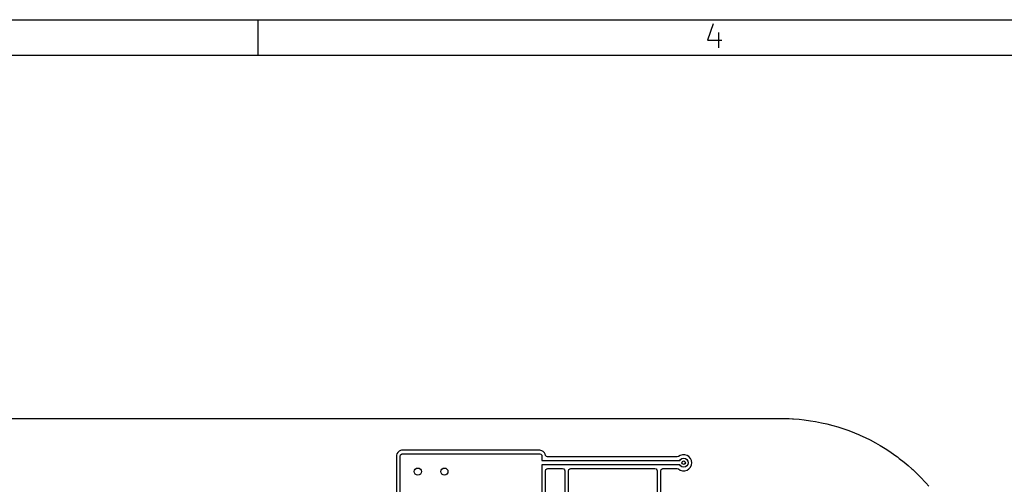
# Model space of a CAD drawing. Extents: x 0.4 to 10.6, y -8.1 to -0.4.
# Tile 41 of 42: x 5.8 to 8, y -1.4 to -0.4. Entities that reach past the tile are written whole.
import ezdxf

# ---------------------------------------------------------------- set-up
doc = ezdxf.new("R2010")
doc.units = 0
doc.header["$MEASUREMENT"] = 0
doc.layers.add('BLACK', color=7, linetype='CONTINUOUS')

msp = doc.modelspace()

# ---------------------------------------------------------------- linework, layer by layer
at = {"layer": 'BLACK', "linetype": 'CONTINUOUS'}
for p, q in [((0.3937, -0.3937), (10.6063, -0.3937)), ((6.29921, -0.47244), (6.29921, -0.3937)), ((7.30928, -0.40282), (7.2971, -0.43938)), ((7.32147, -0.42232), (7.32147, -0.45644)), ((7.2971, -0.43938), (7.32878, -0.43938)), ((0.47244, -0.47244), (10.5276, -0.47244)), ((4.78348, -1.27955), (7.46061, -1.27955)), ((7.46061, -1.27955), (7.46063, -1.27955)), ((7.46063, -1.27955), (7.47823, -1.28006)), ((7.47823, -1.28006), (7.48589, -1.28029)), ((7.48589, -1.28029), (7.48603, -1.2803)), ((7.48603, -1.2803), (7.48818, -1.28049)), ((7.48818, -1.28049), (7.50067, -1.28158)), ((7.50067, -1.28158), (7.51146, -1.28256)), ((7.51146, -1.28256), (7.51159, -1.28258)), ((7.51159, -1.28258), (7.52551, -1.28461)), ((7.52551, -1.28461), (7.53685, -1.28634)), ((7.53685, -1.28634), (7.53698, -1.28636)), ((7.53698, -1.28636), (7.55049, -1.28915)), ((7.55049, -1.28915), (7.56198, -1.29162)), ((7.56198, -1.29162), (7.56209, -1.29165)), ((7.56209, -1.29165), (7.57528, -1.29518)), ((7.57528, -1.29518), (7.58674, -1.29838)), ((7.58674, -1.29838), (7.58685, -1.29841)), ((7.58685, -1.29841), (7.59973, -1.30268)), ((7.59973, -1.30268), (7.61106, -1.30659)), ((7.61106, -1.30659), (7.61116, -1.30663)), ((7.61116, -1.30663), (7.62371, -1.31161)), ((7.62371, -1.31161), (7.63215, -1.3151)), ((7.63215, -1.3151), (7.6349, -1.31624)), ((7.6349, -1.31624), (7.6357, -1.31662)), ((7.6357, -1.31662), (7.64715, -1.32196)), ((7.64715, -1.32196), (7.65807, -1.32727)), ((7.65807, -1.32727), (7.66994, -1.33367)), ((7.66994, -1.33367), (7.68055, -1.33966)), ((6.60894, -1.35509), (6.60719, -1.35823)), ((6.60965, -1.3544), (6.60894, -1.35509)), ((6.60894, -1.35509), (6.60894, -1.35509)), ((6.6104, -1.35374), (6.60965, -1.3544)), ((6.61173, -1.35259), (6.6104, -1.35374)), ((6.61491, -1.3509), (6.61173, -1.35259)), ((6.61173, -1.35259), (6.61173, -1.35259)), ((6.61531, -1.3508), (6.61491, -1.3509)), ((6.61491, -1.3509), (6.61491, -1.3509)), ((6.61734, -1.35036), (6.61531, -1.3508)), ((6.61905, -1.35018), (6.61734, -1.35036)), ((6.61906, -1.35018), (6.61905, -1.35018)), ((6.92425, -1.35018), (6.61906, -1.35018)), ((6.92653, -1.3505), (6.92425, -1.35018)), ((6.92917, -1.35128), (6.92653, -1.3505)), ((6.92653, -1.3505), (6.92653, -1.3505)), ((6.92653, -1.3505), (6.92653, -1.3505)), ((6.93231, -1.35304), (6.92917, -1.35128)), ((6.92917, -1.35128), (6.92917, -1.35128)), ((6.93301, -1.35374), (6.93231, -1.35304)), ((6.93231, -1.35304), (6.93231, -1.35304)), ((6.93481, -1.35582), (6.93301, -1.35374)), ((6.9365, -1.359), (6.93481, -1.35582)), ((7.68055, -1.33966), (7.69201, -1.34672)), ((7.69201, -1.34672), (7.70177, -1.35304)), ((7.70177, -1.35304), (7.70225, -1.35335)), ((7.70225, -1.35335), (7.71326, -1.36106)), ((6.60641, -1.36087), (6.60608, -1.36315)), ((6.60608, -1.36315), (6.60608, -1.4871)), ((6.60719, -1.35823), (6.60641, -1.36087)), ((6.60641, -1.36087), (6.60641, -1.36087)), ((6.60641, -1.36087), (6.60641, -1.36087)), ((6.60719, -1.35823), (6.60719, -1.35823)), ((6.61417, -1.36315), (6.61495, -1.36051)), ((6.61417, -1.4871), (6.61417, -1.36315)), ((6.61495, -1.36051), (6.61703, -1.35871)), ((6.61703, -1.35871), (6.61906, -1.35827)), ((6.61906, -1.35827), (6.92425, -1.35827)), ((6.92425, -1.35827), (6.92689, -1.35904)), ((6.92689, -1.35904), (6.92869, -1.36112)), ((6.92869, -1.36112), (6.92913, -1.36315)), ((6.92913, -1.36315), (6.92913, -1.37303)), ((6.92913, -1.37303), (7.23577, -1.37303)), ((6.9366, -1.3594), (6.9365, -1.359)), ((6.9365, -1.359), (6.9365, -1.359)), ((6.93701, -1.36129), (6.9366, -1.3594)), ((6.93734, -1.36228), (6.93701, -1.36129)), ((6.93914, -1.36436), (6.93734, -1.36228)), ((6.94178, -1.36514), (6.93914, -1.36436)), ((7.2298, -1.36514), (6.94178, -1.36514)), ((7.23243, -1.36436), (7.2298, -1.36514)), ((7.23665, -1.36165), (7.23243, -1.36436)), ((7.23577, -1.37303), (7.23713, -1.37099)), ((7.24154, -1.36022), (7.23665, -1.36165)), ((7.23665, -1.36165), (7.23665, -1.36165)), ((7.23665, -1.36165), (7.23665, -1.36165)), ((7.23713, -1.37099), (7.24033, -1.36886)), ((7.24033, -1.36886), (7.24409, -1.36811)), ((7.24664, -1.36022), (7.24154, -1.36022)), ((7.24154, -1.36022), (7.24154, -1.36022)), ((7.24409, -1.36811), (7.24786, -1.36886)), ((7.25154, -1.36165), (7.24664, -1.36022)), ((7.24664, -1.36022), (7.24664, -1.36022)), ((7.24786, -1.36886), (7.25105, -1.37099)), ((7.25105, -1.37099), (7.25319, -1.37419)), ((7.25583, -1.36441), (7.25154, -1.36165)), ((7.25154, -1.36165), (7.25154, -1.36165)), ((7.25154, -1.36165), (7.25154, -1.36165)), ((7.25319, -1.37419), (7.25394, -1.37795)), ((7.25394, -1.37795), (7.25319, -1.38172)), ((7.25917, -1.36827), (7.25583, -1.36441)), ((7.26129, -1.3729), (7.25917, -1.36827)), ((7.26201, -1.37795), (7.26129, -1.3729)), ((7.26129, -1.383), (7.26201, -1.37795)), ((7.71326, -1.36106), (7.71881, -1.36514)), ((7.71881, -1.36514), (7.7231, -1.3683)), ((7.7231, -1.3683), (7.73364, -1.37663)), ((7.73364, -1.37663), (7.74303, -1.38446)), ((7.23577, -1.38287), (6.92913, -1.38287)), ((6.92913, -1.38287), (6.92913, -1.5878)), ((6.93722, -1.39565), (6.938, -1.39301)), ((6.93722, -1.5878), (6.93722, -1.39565)), ((6.938, -1.39301), (6.94008, -1.39121)), ((6.94008, -1.39121), (6.94211, -1.39077)), ((6.94211, -1.39077), (6.97522, -1.39077)), ((6.97522, -1.39077), (6.97786, -1.39154)), ((6.97786, -1.39154), (6.97966, -1.39362)), ((6.97966, -1.39362), (6.9801, -1.39565)), ((6.9801, -1.39565), (6.9801, -1.5907)), ((6.98819, -1.39565), (6.98896, -1.39301)), ((6.98819, -1.59054), (6.98819, -1.39565)), ((6.98896, -1.39301), (6.99104, -1.39121)), ((6.99104, -1.39121), (6.99307, -1.39077)), ((6.99307, -1.39077), (7.18016, -1.39077)), ((7.18016, -1.39077), (7.1828, -1.39154)), ((7.1828, -1.39154), (7.1846, -1.39362)), ((7.1846, -1.39362), (7.18504, -1.39565)), ((7.18504, -1.39565), (7.18504, -1.54823)), ((7.19313, -1.39565), (7.1939, -1.39301)), ((7.19313, -1.53545), (7.19313, -1.39565)), ((7.1939, -1.39301), (7.19598, -1.39121)), ((7.19598, -1.39121), (7.19801, -1.39077)), ((7.19801, -1.39077), (7.2298, -1.39077)), ((7.2298, -1.39077), (7.23243, -1.39154)), ((7.23243, -1.39154), (7.23665, -1.39425)), ((7.23713, -1.38491), (7.23577, -1.38287)), ((7.23665, -1.39425), (7.24154, -1.39569)), ((7.24033, -1.38705), (7.23713, -1.38491)), ((7.24409, -1.3878), (7.24033, -1.38705)), ((7.24154, -1.39569), (7.24154, -1.39569)), ((7.24154, -1.39569), (7.24154, -1.39569)), ((7.24154, -1.39569), (7.24664, -1.39569)), ((7.24786, -1.38705), (7.24409, -1.3878)), ((7.24664, -1.39569), (7.25154, -1.39425)), ((7.24664, -1.39569), (7.24664, -1.39569)), ((7.25105, -1.38491), (7.24786, -1.38705)), ((7.25319, -1.38172), (7.25105, -1.38491)), ((7.25154, -1.39425), (7.25583, -1.39149)), ((7.25583, -1.39149), (7.25917, -1.38764)), ((7.25917, -1.38764), (7.26129, -1.383)), ((7.74303, -1.38446), (7.75099, -1.39154)), ((7.75099, -1.39154), (7.75306, -1.39339)), ((7.75306, -1.39339), (7.76197, -1.40177)), ((7.76197, -1.40177), (7.77146, -1.41126)), ((7.77146, -1.41126), (7.77984, -1.42016)), ((7.77984, -1.42016), (7.78216, -1.42277)), ((7.78216, -1.42277), (7.78877, -1.4302))]:
    msp.add_line(p, q, dxfattribs=at)
at = {"layer": 'BLACK'}
for centre, radius in [((7.24409, -1.37795), 0.00394), ((6.65354, -1.39764), 0.00787), ((6.7126, -1.39764), 0.00787)]:
    msp.add_circle(centre, radius, dxfattribs=at)

doc.saveas('drawing.dxf')
